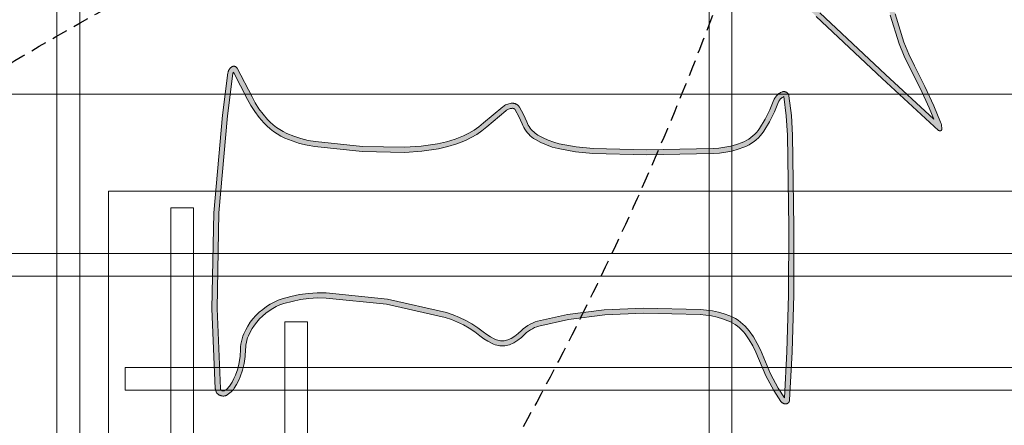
# Model space of a CAD drawing. Header units: millimetres. Extents: x -2073 to 35483, y -49920 to 11085.
# Tile 16 of 70: x 2967 to 3740, y -39633 to -39314. Entities that reach past the tile are written whole.
import ezdxf

# ---------------------------------------------------------------- set-up
doc = ezdxf.new("R2010")
doc.units = ezdxf.units.MM
doc.linetypes.add('DASHED', pattern=[19.05, 12.7, -6.35])
doc.linetypes.add('HIDDEN', pattern=[0.375, 0.25, -0.125])
doc.layers.add('Ceiling', color=14, linetype='Continuous', lineweight=9)
doc.layers.add('E Celing Lighting', color=5, linetype='DASHED', lineweight=5)
for name, color, linetype, true_color in [('FIRE-SPKLR-EQP-MPA-12SM-C', 2, 'HIDDEN', 0xffff00), ('RCP LAYOUT', 9, 'Continuous', 0x808080), ('UPRIGHT SPRINKLER EQP', 1, 'Continuous', 0xff0000)]:
    doc.layers.add(name, color=color, linetype=linetype, true_color=true_color)
doc.layers.add('PENDENT SPRINKLER', color=7, linetype='Continuous')

# ---------------------------------------------------------------- blocks, each defined once
blk = doc.blocks.new('SPKLR-EQP-PENDENT-68C')
at = {"layer": 'FIRE-SPKLR-EQP-MPA-12SM-C'}
blk.add_circle((0, 0), 2450, dxfattribs=at)
blk = doc.blocks.new('UPRIGHT SPRINKLER')
at = {"layer": 'FIRE-SPKLR-EQP-MPA-12SM-C', "linetype": 'DASHED'}
blk.add_circle((0, 0), 2450, dxfattribs=at)
blk = doc.blocks.new('kuaryfjeh')
at = {"ltscale": 0.25, "true_color": 0x808080}
h = blk.add_hatch(color=8, dxfattribs=at)
h.dxf.hatch_style = 1
h.paths.add_polyline_path([(-11.063, -10.922), (-12.753, -10.971), (-14.762, -10.975), (-17.486, -10.934), (-18.06, -10.902), (-18.629, -10.833), (-18.622, -10.815), (-18.615, -10.8), (-18.607, -10.785), (-18.598, -10.77), (-18.587, -10.757), (-18.576, -10.744), (-18.564, -10.732), (-18.552, -10.72), (-18.538, -10.71), (-18.524, -10.7), (-18.509, -10.692), (-18.494, -10.685), (-18.473, -10.676), (-18.176, -10.554), (-17.885, -10.406), (-17.605, -10.237), (-17.536, -10.187), (-17.47, -10.133), (-17.408, -10.075), (-17.35, -10.012), (-17.296, -9.946), (-17.247, -9.876), (-17.203, -9.803), (-17.164, -9.727), (-17.13, -9.649), (-17.068, -9.473), (-17.017, -9.292), (-16.979, -9.109), (-16.953, -8.924), (-16.939, -8.738), (-16.9, -6.762), (-16.941, -5.173), (-16.991, -4.654), (-17.087, -4.14), (-17.135, -3.964), (-17.197, -3.793), (-17.271, -3.627), (-17.358, -3.468), (-17.392, -3.415), (-17.43, -3.365), (-17.47, -3.317), (-17.513, -3.272), (-17.56, -3.231), (-17.609, -3.192), (-17.66, -3.157), (-17.714, -3.125), (-17.769, -3.097), (-17.821, -3.074), (-18.038, -2.98), (-18.24, -2.869), (-18.245, -2.866), (-18.249, -2.862), (-18.254, -2.859), (-18.258, -2.854), (-18.262, -2.85), (-18.265, -2.845), (-18.269, -2.841), (-18.272, -2.835), (-18.274, -2.83), (-18.277, -2.825), (-18.279, -2.819), (-18.28, -2.813), (-18.282, -2.807), (-18.282, -2.801), (-18.283, -2.795), (-18.283, -2.789), (-18.281, -2.766), (-18.278, -2.742), (-18.274, -2.719), (-18.267, -2.697), (-18.259, -2.675), (-18.25, -2.653), (-18.239, -2.632), (-18.226, -2.613), (-18.212, -2.593), (-17.734, -2.026), (-17.617, -1.885), (-17.509, -1.73), (-17.414, -1.568), (-17.332, -1.398), (-17.23, -1.139), (-17.147, -0.873), (-17.084, -0.601), (-17.009, -0.101), (-16.977, 0.403), (-17.003, 1.664), (-17.146, 3.069), (-17.187, 3.298), (-17.243, 3.523), (-17.315, 3.743), (-17.402, 3.957), (-17.459, 4.074), (-17.523, 4.185), (-17.595, 4.293), (-17.674, 4.395), (-17.76, 4.491), (-17.852, 4.581), (-18.014, 4.72), (-18.185, 4.847), (-18.365, 4.961), (-18.549, 5.061), (-19.355, 5.48), (-19.349, 5.483), (-19.343, 5.486), (-19.337, 5.488), (-19.33, 5.491), (-19.324, 5.492), (-19.315, 5.494), (-18.065, 5.656), (-15.179, 5.912), (-12.35, 5.965), (-9.977, 5.867), (-9.971, 5.866), (-9.965, 5.865), (-9.96, 5.864), (-9.955, 5.862), (-9.95, 5.861), (-9.945, 5.858), (-9.941, 5.856), (-9.936, 5.853), (-9.932, 5.85), (-9.928, 5.846), (-9.924, 5.842), (-9.92, 5.838), (-9.917, 5.834), (-9.914, 5.83), (-9.911, 5.825), (-9.908, 5.82), (-9.906, 5.815), (-9.904, 5.81), (-9.903, 5.804), (-9.902, 5.799), (-9.901, 5.793), (-9.9, 5.788), (-9.9, 5.782), (-9.901, 5.777), (-9.901, 5.771), (-9.902, 5.766), (-9.904, 5.76), (-9.905, 5.755), (-9.907, 5.75), (-9.91, 5.745), (-9.912, 5.74), (-9.933, 5.708), (-9.957, 5.679), (-9.982, 5.65), (-10.009, 5.624), (-10.038, 5.6), (-10.068, 5.578), (-10.166, 5.518), (-10.267, 5.464), (-10.371, 5.418), (-10.556, 5.353), (-10.744, 5.306), (-10.934, 5.278), (-11.132, 5.268), (-11.206, 5.266), (-11.287, 5.258), (-11.366, 5.244), (-11.445, 5.225), (-11.522, 5.201), (-11.597, 5.172), (-11.714, 5.116), (-11.827, 5.052), (-11.936, 4.981), (-12.038, 4.901), (-12.139, 4.812), (-12.234, 4.715), (-12.321, 4.613), (-12.402, 4.504), (-12.473, 4.393), (-12.536, 4.276), (-12.589, 4.155), (-12.634, 4.031), (-12.704, 3.777), (-12.757, 3.518), (-12.792, 3.257), (-12.809, 2.994), (-12.807, 2.728), (-12.624, 0.919), (-12.225, -0.834), (-12.16, -1.031), (-12.082, -1.222), (-11.992, -1.408), (-11.89, -1.587), (-11.776, -1.758), (-11.655, -1.917), (-11.573, -2.025), (-11.503, -2.135), (-11.442, -2.251), (-11.427, -2.285), (-11.414, -2.32), (-11.404, -2.356), (-11.396, -2.393), (-11.391, -2.43), (-11.389, -2.468), (-11.389, -2.505), (-11.391, -2.542), (-11.397, -2.579), (-11.404, -2.615), (-11.415, -2.65), (-11.427, -2.685), (-11.443, -2.719), (-11.46, -2.751), (-11.528, -2.857), (-11.605, -2.958), (-11.694, -3.055), (-11.745, -3.11), (-11.795, -3.173), (-11.84, -3.24), (-11.881, -3.31), (-11.916, -3.382), (-11.946, -3.457), (-11.97, -3.535), (-12.171, -4.423), (-12.31, -5.51), (-12.357, -6.675), (-12.314, -8.357), (-12.299, -8.536), (-12.272, -8.713), (-12.234, -8.889), (-12.185, -9.061), (-12.124, -9.23), (-12.088, -9.314), (-12.045, -9.396), (-11.997, -9.474), (-11.944, -9.549), (-11.885, -9.619), (-11.822, -9.686), (-11.754, -9.747), (-11.682, -9.804), (-11.501, -9.928), (-11.312, -10.039), (-11.117, -10.137), (-10.41, -10.437), (-9.987, -10.66), (-9.697, -10.851)], flags=16)
h.paths.add_polyline_path([(-11.594, -9.683), (-11.657, -9.633), (-11.717, -9.578), (-11.773, -9.519), (-11.825, -9.457), (-11.872, -9.391), (-11.915, -9.322), (-11.952, -9.25), (-11.985, -9.175), (-12.042, -9.015), (-12.089, -8.852), (-12.125, -8.686), (-12.15, -8.518), (-12.164, -8.349), (-12.207, -6.676), (-12.161, -5.523), (-12.024, -4.449), (-11.825, -3.574), (-11.804, -3.507), (-11.779, -3.443), (-11.748, -3.38), (-11.713, -3.32), (-11.674, -3.262), (-11.631, -3.208), (-11.584, -3.156), (-11.49, -3.054), (-11.405, -2.944), (-11.33, -2.827), (-11.308, -2.785), (-11.288, -2.742), (-11.272, -2.697), (-11.259, -2.652), (-11.249, -2.605), (-11.242, -2.558), (-11.239, -2.511), (-11.239, -2.463), (-11.242, -2.415), (-11.248, -2.368), (-11.258, -2.321), (-11.271, -2.274), (-11.287, -2.229), (-11.307, -2.185), (-11.373, -2.06), (-11.45, -1.94), (-11.535, -1.826), (-11.654, -1.671), (-11.762, -1.508), (-11.86, -1.338), (-11.945, -1.161), (-12.019, -0.98), (-12.08, -0.793), (-12.476, 0.944), (-12.657, 2.736), (-12.659, 2.99), (-12.642, 3.242), (-12.609, 3.494), (-12.558, 3.742), (-12.49, 3.986), (-12.45, 4.1), (-12.401, 4.21), (-12.344, 4.317), (-12.279, 4.419), (-12.204, 4.519), (-12.123, 4.614), (-12.036, 4.703), (-11.943, 4.786), (-11.848, 4.859), (-11.749, 4.924), (-11.645, 4.983), (-11.538, 5.034), (-11.472, 5.059), (-11.405, 5.081), (-11.336, 5.097), (-11.266, 5.109), (-11.196, 5.116), (-11.126, 5.119), (-10.919, 5.129), (-10.715, 5.159), (-10.513, 5.209), (-10.316, 5.278), (-10.202, 5.329), (-10.091, 5.387), (-9.985, 5.453), (-9.945, 5.482), (-9.908, 5.513), (-9.873, 5.546), (-9.841, 5.583), (-9.811, 5.621), (-9.785, 5.662), (-9.777, 5.675), (-9.77, 5.689), (-9.764, 5.703), (-9.76, 5.718), (-9.756, 5.733), (-9.753, 5.748), (-9.751, 5.763), (-9.75, 5.779), (-9.75, 5.794), (-9.752, 5.81), (-9.754, 5.825), (-9.757, 5.84), (-9.761, 5.855), (-9.766, 5.87), (-9.772, 5.884), (-9.779, 5.898), (-9.787, 5.911), (-9.796, 5.923), (-9.806, 5.936), (-9.816, 5.947), (-9.827, 5.958), (-9.839, 5.968), (-9.851, 5.977), (-9.864, 5.985), (-9.878, 5.992), (-9.892, 5.999), (-9.906, 6.004), (-9.921, 6.009), (-9.936, 6.012), (-9.951, 6.015), (-9.966, 6.016), (-12.348, 6.115), (-15.187, 6.062), (-18.081, 5.805), (-19.337, 5.642), (-19.354, 5.639), (-19.371, 5.635), (-19.387, 5.63), (-19.403, 5.624), (-19.418, 5.616), (-19.433, 5.608), (-19.447, 5.599), (-19.46, 5.589), (-19.473, 5.577), (-19.485, 5.565), (-19.497, 5.553), (-19.507, 5.539), (-19.516, 5.525), (-19.52, 5.519), (-19.523, 5.512), (-19.526, 5.506), (-19.528, 5.499), (-19.53, 5.492), (-19.531, 5.486), (-19.532, 5.479), (-19.532, 5.472), (-19.532, 5.465), (-19.532, 5.457), (-19.531, 5.451), (-19.529, 5.444), (-19.528, 5.437), (-19.525, 5.43), (-19.523, 5.424), (-19.52, 5.417), (-19.516, 5.411), (-19.512, 5.405), (-19.508, 5.4), (-19.503, 5.395), (-19.498, 5.39), (-19.493, 5.385), (-19.488, 5.381), (-19.482, 5.377), (-19.476, 5.373), (-18.619, 4.929), (-18.441, 4.832), (-18.27, 4.723), (-18.107, 4.602), (-17.953, 4.47), (-17.868, 4.387), (-17.79, 4.299), (-17.717, 4.205), (-17.651, 4.106), (-17.591, 4.003), (-17.539, 3.896), (-17.456, 3.691), (-17.387, 3.481), (-17.333, 3.266), (-17.295, 3.048), (-17.153, 1.655), (-17.127, 0.407), (-17.158, -0.085), (-17.232, -0.572), (-17.292, -0.833), (-17.372, -1.089), (-17.469, -1.338), (-17.546, -1.497), (-17.636, -1.649), (-17.737, -1.794), (-17.849, -1.929), (-18.33, -2.501), (-18.35, -2.528), (-18.369, -2.557), (-18.385, -2.587), (-18.399, -2.619), (-18.41, -2.651), (-18.419, -2.684), (-18.426, -2.717), (-18.431, -2.751), (-18.433, -2.785), (-18.433, -2.801), (-18.432, -2.817), (-18.429, -2.833), (-18.426, -2.848), (-18.422, -2.864), (-18.417, -2.879), (-18.411, -2.893), (-18.404, -2.907), (-18.396, -2.921), (-18.387, -2.934), (-18.377, -2.946), (-18.366, -2.958), (-18.355, -2.969), (-18.343, -2.979), (-18.331, -2.989), (-18.317, -2.997), (-18.104, -3.114), (-17.881, -3.212), (-17.833, -3.233), (-17.786, -3.256), (-17.741, -3.283), (-17.698, -3.313), (-17.657, -3.345), (-17.618, -3.38), (-17.581, -3.418), (-17.547, -3.458), (-17.516, -3.5), (-17.487, -3.545), (-17.406, -3.694), (-17.336, -3.849), (-17.278, -4.01), (-17.233, -4.174), (-17.139, -4.675), (-17.091, -5.182), (-17.05, -6.763), (-17.089, -8.732), (-17.102, -8.908), (-17.127, -9.084), (-17.163, -9.257), (-17.211, -9.427), (-17.27, -9.594), (-17.3, -9.663), (-17.334, -9.73), (-17.373, -9.794), (-17.416, -9.856), (-17.463, -9.914), (-17.514, -9.969), (-17.569, -10.02), (-17.627, -10.068), (-17.688, -10.111), (-17.958, -10.275), (-18.239, -10.417), (-18.53, -10.537), (-18.555, -10.548), (-18.58, -10.559), (-18.603, -10.573), (-18.626, -10.588), (-18.647, -10.605), (-18.668, -10.623), (-18.687, -10.642), (-18.705, -10.663), (-18.721, -10.685), (-18.736, -10.708), (-18.749, -10.732), (-18.76, -10.756), (-18.77, -10.782), (-18.773, -10.791), (-18.776, -10.801), (-18.778, -10.811), (-18.779, -10.822), (-18.779, -10.832), (-18.779, -10.842), (-18.778, -10.852), (-18.776, -10.862), (-18.774, -10.872), (-18.771, -10.882), (-18.767, -10.891), (-18.763, -10.901), (-18.758, -10.909), (-18.752, -10.918), (-18.746, -10.926), (-18.74, -10.934), (-18.733, -10.941), (-18.725, -10.948), (-18.717, -10.954), (-18.709, -10.96), (-18.7, -10.965), (-18.691, -10.97), (-18.682, -10.973), (-18.672, -10.977), (-18.662, -10.979), (-18.652, -10.981), (-18.074, -11.052), (-17.491, -11.084), (-14.763, -11.125), (-12.751, -11.121), (-11.057, -11.072), (-9.623, -10.998), (-9.615, -10.997), (-9.608, -10.996), (-9.6, -10.994), (-9.593, -10.992), (-9.586, -10.989), (-9.579, -10.986), (-9.573, -10.983), (-9.566, -10.979), (-9.56, -10.975), (-9.555, -10.97), (-9.549, -10.965), (-9.544, -10.959), (-9.539, -10.953), (-9.535, -10.947), (-9.531, -10.941), (-9.527, -10.934), (-9.524, -10.927), (-9.522, -10.92), (-9.519, -10.913), (-9.518, -10.906), (-9.517, -10.898), (-9.516, -10.891), (-9.516, -10.883), (-9.516, -10.872), (-9.517, -10.86), (-9.519, -10.849), (-9.522, -10.838), (-9.525, -10.827), (-9.529, -10.816), (-9.534, -10.806), (-9.54, -10.796), (-9.546, -10.786), (-9.553, -10.777), (-9.56, -10.768), (-9.568, -10.76), (-9.577, -10.752), (-9.586, -10.745), (-9.911, -10.531), (-10.346, -10.301), (-11.054, -10.001), (-11.24, -9.907), (-11.421, -9.801)])
h = blk.add_hatch(color=8, dxfattribs=at)
h.dxf.hatch_style = 1
h.paths.add_polyline_path([(-40.147, -5.246), (-39.919, -5.52), (-39.787, -5.677), (-39.663, -5.848), (-39.551, -6.026), (-39.451, -6.212), (-39.364, -6.404), (-39.29, -6.602), (-39.229, -6.804), (-39.182, -7.011), (-39.002, -8.216), (-38.925, -9.433), (-38.947, -10.561), (-39.063, -11.682), (-39.073, -11.739), (-39.087, -11.794), (-39.105, -11.849), (-39.126, -11.902), (-39.151, -11.953), (-39.179, -12.003), (-39.21, -12.051), (-39.245, -12.096), (-39.282, -12.139), (-39.323, -12.179), (-39.366, -12.217), (-39.411, -12.251), (-39.459, -12.283), (-39.508, -12.311), (-39.56, -12.335), (-39.613, -12.356), (-39.667, -12.373), (-39.722, -12.387), (-39.779, -12.396), (-39.835, -12.402), (-39.964, -12.407), (-40.035, -12.414), (-40.106, -12.426), (-40.175, -12.443), (-40.279, -12.476), (-40.38, -12.517), (-40.478, -12.564), (-40.57, -12.617), (-40.658, -12.676), (-40.742, -12.741), (-40.79, -12.785), (-40.833, -12.832), (-40.873, -12.882), (-40.91, -12.936), (-40.911, -12.94), (-40.913, -12.943), (-40.915, -12.947), (-40.916, -12.951), (-40.917, -12.955), (-40.918, -12.959), (-40.918, -12.963), (-40.919, -12.968), (-40.919, -12.972), (-40.918, -12.976), (-40.918, -12.98), (-40.917, -12.984), (-40.916, -12.988), (-40.915, -12.992), (-40.913, -12.996), (-40.911, -13), (-40.909, -13.003), (-40.907, -13.007), (-40.904, -13.01), (-40.902, -13.013), (-40.899, -13.016), (-40.896, -13.019), (-40.893, -13.021), (-40.889, -13.023), (-40.886, -13.025), (-40.882, -13.027), (-40.879, -13.029), (-40.875, -13.03), (-40.871, -13.031), (-40.867, -13.032), (-40.864, -13.032), (-40.252, -13.067), (-39.64, -13.055), (-37.391, -12.838), (-33.488, -12.274), (-32.059, -12.048), (-32.041, -12.044), (-32.025, -12.04), (-32.01, -12.035), (-32.002, -12.031), (-32.783, -11.747), (-33.018, -11.656), (-33.249, -11.543), (-33.47, -11.412), (-33.618, -11.308), (-33.756, -11.193), (-33.886, -11.067), (-34.005, -10.931), (-34.117, -10.781), (-34.218, -10.624), (-34.307, -10.459), (-34.385, -10.287), (-34.525, -9.888), (-34.627, -9.477), (-34.87, -7.845), (-34.949, -6.237), (-34.893, -4.897), (-34.89, -4.868), (-34.885, -4.839), (-34.878, -4.811), (-34.869, -4.784), (-34.858, -4.757), (-34.845, -4.731), (-34.831, -4.706), (-34.815, -4.682), (-34.798, -4.659), (-34.779, -4.637), (-34.758, -4.617), (-34.736, -4.598), (-34.713, -4.581), (-34.689, -4.565), (-34.664, -4.551), (-34.638, -4.538), (-34.611, -4.528), (-34.584, -4.519), (-34.556, -4.512), (-34.527, -4.507), (-34.498, -4.504), (-34.47, -4.503), (-34.434, -4.505), (-34.398, -4.509), (-34.363, -4.515), (-34.329, -4.524), (-34.295, -4.535), (-34.262, -4.548), (-34.23, -4.564), (-34.199, -4.582), (-34.17, -4.603), (-34.144, -4.623), (-32.666, -5.896), (-30.979, -7.388), (-29.044, -9.157), (-26.509, -11.438), (-24.807, -12.779), (-24.199, -13.174), (-23.559, -13.519), (-23.412, -13.584), (-23.259, -13.638), (-23.104, -13.68), (-22.945, -13.711), (-22.785, -13.73), (-22.618, -13.736), (-22.26, -13.752), (-21.899, -13.798), (-21.047, -13.982), (-20.197, -14.248), (-19.83, -14.396), (-19.479, -14.566), (-18.865, -14.876), (-18.299, -15.136), (-17.964, -15.274), (-19.282, -13.841), (-21.114, -11.896), (-23.357, -9.582), (-26.011, -6.815), (-27.66, -4.928), (-28.628, -3.624), (-28.643, -3.601), (-28.656, -3.577), (-28.667, -3.552), (-28.677, -3.526), (-28.685, -3.5), (-28.691, -3.474), (-28.696, -3.447), (-28.698, -3.42), (-28.699, -3.393), (-28.698, -3.365), (-28.695, -3.338), (-28.69, -3.311), (-28.684, -3.285), (-28.676, -3.259), (-28.666, -3.234), (-28.654, -3.209), (-28.641, -3.185), (-28.626, -3.162), (-28.61, -3.14), (-28.592, -3.12), (-28.573, -3.1), (-28.553, -3.082), (-28.531, -3.065), (-28.509, -3.05), (-28.485, -3.036), (-28.461, -3.024), (-28.144, -2.893), (-27.86, -2.753), (-27.587, -2.593), (-27.326, -2.415), (-27.077, -2.22), (-26.842, -2.007), (-26.621, -1.78), (-26.378, -1.489), (-26.156, -1.18), (-25.958, -0.856), (-25.784, -0.518), (-25.636, -0.167), (-25.514, 0.193), (-25.441, 0.474), (-25.389, 0.76), (-25.359, 1.049), (-25.35, 1.339), (-25.362, 1.629), (-25.396, 1.918), (-25.451, 2.203), (-25.492, 2.356), (-25.543, 2.505), (-25.605, 2.651), (-25.676, 2.792), (-25.757, 2.928), (-25.847, 3.058), (-25.946, 3.181), (-26.053, 3.297), (-26.167, 3.405), (-26.289, 3.505), (-26.417, 3.596), (-26.714, 3.778), (-27.023, 3.938), (-27.342, 4.076), (-27.67, 4.191), (-28.004, 4.283), (-29.105, 4.495), (-30.218, 4.609), (-33.216, 4.598), (-37.323, 4.221), (-41.161, 3.733), (-41.685, 3.643), (-42.2, 3.519), (-42.706, 3.361), (-42.709, 3.359), (-42.712, 3.358), (-42.715, 3.357), (-42.718, 3.355), (-42.72, 3.353), (-42.723, 3.351), (-42.725, 3.349), (-42.727, 3.346), (-42.73, 3.343), (-42.731, 3.341), (-42.733, 3.338), (-42.735, 3.335), (-42.736, 3.332), (-42.737, 3.328), (-42.738, 3.325), (-42.739, 3.322), (-42.74, 3.318), (-42.74, 3.315), (-42.74, 3.312), (-42.74, 3.308), (-42.739, 3.305), (-42.739, 3.301), (-42.738, 3.298), (-42.737, 3.295), (-42.736, 3.292), (-42.734, 3.288), (-42.733, 3.286), (-42.731, 3.283), (-42.729, 3.28), (-42.727, 3.277), (-42.724, 3.275), (-42.722, 3.273), (-42.72, 3.271), (-42.717, 3.269), (-42.559, 3.175), (-42.396, 3.092), (-42.226, 3.023), (-42.052, 2.966), (-41.868, 2.922), (-41.57, 2.851), (-41.273, 2.757), (-40.982, 2.642), (-40.9, 2.603), (-40.82, 2.557), (-40.745, 2.507), (-40.672, 2.451), (-40.604, 2.39), (-40.54, 2.324), (-40.482, 2.254), (-40.428, 2.18), (-40.34, 2.038), (-40.263, 1.89), (-40.198, 1.737), (-40.146, 1.578), (-40.105, 1.417), (-39.86, -0.01), (-39.758, -1.138), (-39.779, -2.147), (-39.833, -2.575), (-39.917, -2.997), (-39.964, -3.164), (-40.025, -3.327), (-40.098, -3.485), (-40.18, -3.63), (-40.332, -3.904), (-40.455, -4.187), (-40.472, -4.239), (-40.486, -4.293), (-40.497, -4.348), (-40.503, -4.403), (-40.505, -4.459), (-40.504, -4.515), (-40.498, -4.57), (-40.486, -4.64), (-40.469, -4.708), (-40.447, -4.774), (-40.42, -4.839), (-40.388, -4.901), (-40.352, -4.961)], flags=16)
h.paths.add_polyline_path([(-34.324, -4.685), (-34.347, -4.676), (-34.371, -4.668), (-34.395, -4.662), (-34.42, -4.657), (-34.445, -4.654), (-34.47, -4.654), (-34.488, -4.654), (-34.507, -4.656), (-34.525, -4.659), (-34.543, -4.664), (-34.561, -4.669), (-34.578, -4.676), (-34.595, -4.684), (-34.611, -4.693), (-34.627, -4.703), (-34.642, -4.715), (-34.656, -4.727), (-34.669, -4.74), (-34.682, -4.754), (-34.693, -4.769), (-34.703, -4.785), (-34.713, -4.801), (-34.721, -4.818), (-34.728, -4.835), (-34.734, -4.853), (-34.738, -4.871), (-34.742, -4.89), (-34.744, -4.908), (-34.799, -6.236), (-34.721, -7.83), (-34.479, -9.448), (-34.381, -9.845), (-34.245, -10.231), (-34.173, -10.392), (-34.089, -10.547), (-33.994, -10.696), (-33.888, -10.837), (-33.777, -10.964), (-33.656, -11.081), (-33.526, -11.189), (-33.389, -11.286), (-33.178, -11.411), (-32.958, -11.518), (-32.73, -11.607), (-31.84, -11.93), (-31.835, -11.933), (-31.83, -11.935), (-31.825, -11.938), (-31.82, -11.942), (-31.815, -11.945), (-31.811, -11.949), (-31.807, -11.953), (-31.803, -11.958), (-31.799, -11.963), (-31.796, -11.968), (-31.793, -11.973), (-31.791, -11.978), (-31.789, -11.984), (-31.787, -11.989), (-31.786, -11.995), (-31.785, -12.001), (-31.784, -12.007), (-31.784, -12.013), (-31.784, -12.019), (-31.785, -12.024), (-31.786, -12.03), (-31.787, -12.036), (-31.789, -12.042), (-31.791, -12.047), (-31.793, -12.052), (-31.796, -12.058), (-31.799, -12.063), (-31.803, -12.067), (-31.807, -12.072), (-31.825, -12.091), (-31.844, -12.108), (-31.865, -12.125), (-31.887, -12.14), (-31.909, -12.153), (-31.932, -12.165), (-31.957, -12.175), (-31.981, -12.183), (-32.007, -12.19), (-32.032, -12.195), (-33.465, -12.423), (-37.373, -12.987), (-39.631, -13.205), (-40.255, -13.217), (-40.877, -13.182), (-40.891, -13.18), (-40.905, -13.177), (-40.918, -13.174), (-40.931, -13.169), (-40.944, -13.164), (-40.956, -13.158), (-40.968, -13.151), (-40.98, -13.143), (-40.991, -13.135), (-41.001, -13.126), (-41.011, -13.116), (-41.02, -13.105), (-41.029, -13.094), (-41.037, -13.083), (-41.044, -13.071), (-41.05, -13.058), (-41.055, -13.045), (-41.06, -13.032), (-41.063, -13.019), (-41.066, -13.005), (-41.068, -12.991), (-41.069, -12.977), (-41.069, -12.963), (-41.068, -12.949), (-41.066, -12.935), (-41.063, -12.922), (-41.06, -12.908), (-41.056, -12.895), (-41.05, -12.882), (-41.044, -12.87), (-41.037, -12.857), (-40.995, -12.794), (-40.947, -12.734), (-40.895, -12.678), (-40.839, -12.627), (-40.747, -12.555), (-40.65, -12.489), (-40.548, -12.431), (-40.441, -12.379), (-40.33, -12.335), (-40.216, -12.299), (-40.136, -12.279), (-40.056, -12.265), (-39.974, -12.257), (-39.845, -12.253), (-39.799, -12.248), (-39.753, -12.24), (-39.708, -12.229), (-39.663, -12.215), (-39.62, -12.197), (-39.578, -12.177), (-39.537, -12.154), (-39.498, -12.129), (-39.46, -12.1), (-39.425, -12.07), (-39.392, -12.037), (-39.361, -12.001), (-39.333, -11.964), (-39.307, -11.925), (-39.284, -11.884), (-39.263, -11.841), (-39.246, -11.798), (-39.231, -11.753), (-39.22, -11.707), (-39.212, -11.661), (-39.097, -10.552), (-39.075, -9.436), (-39.151, -8.232), (-39.329, -7.039), (-39.374, -6.842), (-39.432, -6.65), (-39.502, -6.462), (-39.585, -6.279), (-39.681, -6.102), (-39.788, -5.932), (-39.906, -5.77), (-40.034, -5.616), (-40.266, -5.338), (-40.477, -5.044), (-40.519, -4.975), (-40.556, -4.902), (-40.588, -4.827), (-40.613, -4.75), (-40.633, -4.671), (-40.647, -4.59), (-40.654, -4.524), (-40.656, -4.458), (-40.653, -4.391), (-40.645, -4.325), (-40.633, -4.26), (-40.616, -4.196), (-40.595, -4.133), (-40.467, -3.838), (-40.311, -3.557), (-40.232, -3.416), (-40.163, -3.269), (-40.107, -3.118), (-40.063, -2.962), (-39.981, -2.551), (-39.929, -2.136), (-39.909, -1.143), (-40.009, -0.029), (-40.252, 1.386), (-40.29, 1.537), (-40.339, 1.684), (-40.399, 1.827), (-40.47, 1.964), (-40.552, 2.096), (-40.6, 2.161), (-40.652, 2.223), (-40.708, 2.281), (-40.768, 2.335), (-40.832, 2.385), (-40.899, 2.43), (-40.97, 2.47), (-41.042, 2.505), (-41.323, 2.616), (-41.61, 2.706), (-41.903, 2.776), (-42.092, 2.822), (-42.278, 2.882), (-42.458, 2.956), (-42.632, 3.043), (-42.799, 3.143), (-42.81, 3.151), (-42.82, 3.159), (-42.83, 3.168), (-42.839, 3.177), (-42.847, 3.188), (-42.855, 3.198), (-42.862, 3.209), (-42.868, 3.221), (-42.874, 3.233), (-42.879, 3.245), (-42.883, 3.258), (-42.886, 3.271), (-42.888, 3.284), (-42.889, 3.297), (-42.89, 3.31), (-42.89, 3.323), (-42.889, 3.336), (-42.887, 3.349), (-42.884, 3.362), (-42.88, 3.375), (-42.876, 3.387), (-42.87, 3.4), (-42.864, 3.411), (-42.857, 3.423), (-42.85, 3.433), (-42.842, 3.444), (-42.833, 3.453), (-42.823, 3.462), (-42.813, 3.471), (-42.802, 3.479), (-42.791, 3.486), (-42.78, 3.492), (-42.768, 3.498), (-42.756, 3.502), (-42.24, 3.663), (-41.715, 3.79), (-41.183, 3.881), (-37.339, 4.37), (-33.223, 4.748), (-30.21, 4.759), (-29.083, 4.643), (-27.97, 4.43), (-27.625, 4.335), (-27.287, 4.216), (-26.958, 4.073), (-26.64, 3.908), (-26.334, 3.721), (-26.198, 3.624), (-26.068, 3.518), (-25.946, 3.402), (-25.832, 3.279), (-25.727, 3.147), (-25.631, 3.009), (-25.545, 2.864), (-25.469, 2.714), (-25.403, 2.559), (-25.348, 2.399), (-25.305, 2.236), (-25.248, 1.941), (-25.213, 1.641), (-25.2, 1.34), (-25.209, 1.038), (-25.241, 0.739), (-25.294, 0.442), (-25.37, 0.15), (-25.495, -0.221), (-25.648, -0.581), (-25.827, -0.929), (-26.031, -1.263), (-26.259, -1.581), (-26.51, -1.88), (-26.737, -2.115), (-26.98, -2.335), (-27.237, -2.536), (-27.507, -2.72), (-27.789, -2.885), (-28.082, -3.03), (-28.399, -3.161), (-28.414, -3.169), (-28.429, -3.177), (-28.443, -3.187), (-28.457, -3.197), (-28.47, -3.209), (-28.482, -3.221), (-28.493, -3.234), (-28.503, -3.248), (-28.512, -3.262), (-28.521, -3.277), (-28.528, -3.293), (-28.534, -3.309), (-28.539, -3.325), (-28.543, -3.342), (-28.546, -3.359), (-28.548, -3.376), (-28.549, -3.393), (-28.548, -3.411), (-28.547, -3.428), (-28.544, -3.445), (-28.54, -3.461), (-28.535, -3.478), (-28.529, -3.494), (-28.522, -3.51), (-28.514, -3.525), (-28.504, -3.539), (-27.543, -4.833), (-25.901, -6.713), (-23.249, -9.478), (-21.005, -11.792), (-19.172, -13.739), (-17.629, -15.416), (-17.627, -15.419), (-17.625, -15.422), (-17.622, -15.425), (-17.621, -15.428), (-17.619, -15.432), (-17.618, -15.435), (-17.616, -15.439), (-17.616, -15.442), (-17.615, -15.446), (-17.614, -15.45), (-17.614, -15.454), (-17.614, -15.457), (-17.615, -15.461), (-17.615, -15.465), (-17.616, -15.468), (-17.617, -15.472), (-17.618, -15.476), (-17.62, -15.479), (-17.621, -15.482), (-17.623, -15.486), (-17.626, -15.489), (-17.628, -15.492), (-17.63, -15.494), (-17.633, -15.497), (-17.636, -15.499), (-17.639, -15.502), (-17.642, -15.504), (-17.645, -15.505), (-17.649, -15.507), (-17.652, -15.508), (-17.656, -15.51), (-17.66, -15.51), (-17.663, -15.511), (-17.667, -15.511), (-17.671, -15.511), (-17.713, -15.51), (-17.754, -15.505), (-17.795, -15.497), (-17.836, -15.487), (-17.875, -15.473), (-18.359, -15.273), (-18.931, -15.011), (-19.545, -14.7), (-19.891, -14.533), (-20.248, -14.39), (-21.086, -14.127), (-21.924, -13.946), (-22.273, -13.901), (-22.624, -13.886), (-22.796, -13.879), (-22.968, -13.859), (-23.138, -13.827), (-23.304, -13.781), (-23.467, -13.723), (-23.625, -13.654), (-24.275, -13.303), (-24.895, -12.901), (-26.606, -11.553), (-29.145, -9.268), (-31.08, -7.499), (-32.765, -6.009), (-34.239, -4.739), (-34.259, -4.723), (-34.28, -4.709), (-34.301, -4.696)])
at = {"layer": 'E Celing Lighting', "color": 8, "true_color": 0x808080}
for points in [[(-11.594, -9.683), (-11.657, -9.633), (-11.717, -9.578), (-11.773, -9.519), (-11.825, -9.457), (-11.872, -9.391), (-11.915, -9.322), (-11.952, -9.25), (-11.985, -9.175), (-12.042, -9.015), (-12.089, -8.852), (-12.125, -8.686), (-12.15, -8.518), (-12.164, -8.349), (-12.207, -6.676), (-12.161, -5.523), (-12.024, -4.449), (-11.825, -3.574), (-11.804, -3.507), (-11.779, -3.443), (-11.748, -3.38), (-11.713, -3.32), (-11.674, -3.262), (-11.631, -3.208), (-11.584, -3.156), (-11.49, -3.054), (-11.405, -2.944), (-11.33, -2.827), (-11.308, -2.785), (-11.288, -2.742), (-11.272, -2.697), (-11.259, -2.652), (-11.249, -2.605), (-11.242, -2.558), (-11.239, -2.511), (-11.239, -2.463), (-11.242, -2.415), (-11.248, -2.368), (-11.258, -2.321), (-11.271, -2.274), (-11.287, -2.229), (-11.307, -2.185), (-11.373, -2.06), (-11.45, -1.94), (-11.535, -1.826), (-11.654, -1.671), (-11.762, -1.508), (-11.86, -1.338), (-11.945, -1.161), (-12.019, -0.98), (-12.08, -0.793), (-12.476, 0.944), (-12.657, 2.736), (-12.659, 2.99), (-12.642, 3.242), (-12.609, 3.494), (-12.558, 3.742), (-12.49, 3.986), (-12.45, 4.1), (-12.401, 4.21), (-12.344, 4.317), (-12.279, 4.419), (-12.204, 4.519), (-12.123, 4.614), (-12.036, 4.703), (-11.943, 4.786), (-11.848, 4.859), (-11.749, 4.924), (-11.645, 4.983), (-11.538, 5.034), (-11.472, 5.059), (-11.405, 5.081), (-11.336, 5.097), (-11.266, 5.109), (-11.196, 5.116), (-11.126, 5.119), (-10.919, 5.129), (-10.715, 5.159), (-10.513, 5.209), (-10.316, 5.278), (-10.202, 5.329), (-10.091, 5.387), (-9.985, 5.453), (-9.945, 5.482), (-9.908, 5.513), (-9.873, 5.546), (-9.841, 5.583), (-9.811, 5.621), (-9.785, 5.662), (-9.777, 5.675), (-9.77, 5.689), (-9.764, 5.703), (-9.76, 5.718), (-9.756, 5.733), (-9.753, 5.748), (-9.751, 5.763), (-9.75, 5.779), (-9.75, 5.794), (-9.752, 5.81), (-9.754, 5.825), (-9.757, 5.84), (-9.761, 5.855), (-9.766, 5.87), (-9.772, 5.884), (-9.779, 5.898), (-9.787, 5.911), (-9.796, 5.923), (-9.806, 5.936), (-9.816, 5.947), (-9.827, 5.958), (-9.839, 5.968), (-9.851, 5.977), (-9.864, 5.985), (-9.878, 5.992), (-9.892, 5.999), (-9.906, 6.004), (-9.921, 6.009), (-9.936, 6.012), (-9.951, 6.015), (-9.966, 6.016), (-12.348, 6.115), (-15.187, 6.062), (-18.081, 5.805), (-19.337, 5.642), (-19.354, 5.639), (-19.371, 5.635), (-19.387, 5.63), (-19.403, 5.624), (-19.418, 5.616), (-19.433, 5.608), (-19.447, 5.599), (-19.46, 5.589), (-19.473, 5.577), (-19.485, 5.565), (-19.497, 5.553), (-19.507, 5.539), (-19.516, 5.525), (-19.52, 5.519), (-19.523, 5.512), (-19.526, 5.506), (-19.528, 5.499), (-19.53, 5.492), (-19.531, 5.486), (-19.532, 5.479), (-19.532, 5.472), (-19.532, 5.465), (-19.532, 5.457), (-19.531, 5.451), (-19.529, 5.444), (-19.528, 5.437), (-19.525, 5.43), (-19.523, 5.424), (-19.52, 5.417), (-19.516, 5.411), (-19.512, 5.405), (-19.508, 5.4), (-19.503, 5.395), (-19.498, 5.39), (-19.493, 5.385), (-19.488, 5.381), (-19.482, 5.377), (-19.476, 5.373), (-18.619, 4.929), (-18.441, 4.832), (-18.27, 4.723), (-18.107, 4.602), (-17.953, 4.47), (-17.868, 4.387), (-17.79, 4.299), (-17.717, 4.205), (-17.651, 4.106), (-17.591, 4.003), (-17.539, 3.896), (-17.456, 3.691), (-17.387, 3.481), (-17.333, 3.266), (-17.295, 3.048), (-17.153, 1.655), (-17.127, 0.407), (-17.158, -0.085), (-17.232, -0.572), (-17.292, -0.833), (-17.372, -1.089), (-17.469, -1.338), (-17.546, -1.497), (-17.636, -1.649), (-17.737, -1.794), (-17.849, -1.929), (-18.33, -2.501), (-18.35, -2.528), (-18.369, -2.557), (-18.385, -2.587), (-18.399, -2.619), (-18.41, -2.651), (-18.419, -2.684), (-18.426, -2.717), (-18.431, -2.751), (-18.433, -2.785), (-18.433, -2.801), (-18.432, -2.817), (-18.429, -2.833), (-18.426, -2.848), (-18.422, -2.864), (-18.417, -2.879), (-18.411, -2.893), (-18.404, -2.907), (-18.396, -2.921), (-18.387, -2.934), (-18.377, -2.946), (-18.366, -2.958), (-18.355, -2.969), (-18.343, -2.979), (-18.331, -2.989), (-18.317, -2.997), (-18.104, -3.114), (-17.881, -3.212), (-17.833, -3.233), (-17.786, -3.256), (-17.741, -3.283), (-17.698, -3.313), (-17.657, -3.345), (-17.618, -3.38), (-17.581, -3.418), (-17.547, -3.458), (-17.516, -3.5), (-17.487, -3.545), (-17.406, -3.694), (-17.336, -3.849), (-17.278, -4.01), (-17.233, -4.174), (-17.139, -4.675), (-17.091, -5.182), (-17.05, -6.763), (-17.089, -8.732), (-17.102, -8.908), (-17.127, -9.084), (-17.163, -9.257), (-17.211, -9.427), (-17.27, -9.594), (-17.3, -9.663), (-17.334, -9.73), (-17.373, -9.794), (-17.416, -9.856), (-17.463, -9.914), (-17.514, -9.969), (-17.569, -10.02), (-17.627, -10.068), (-17.688, -10.111), (-17.958, -10.275), (-18.239, -10.417), (-18.53, -10.537), (-18.555, -10.548), (-18.58, -10.559), (-18.603, -10.573), (-18.626, -10.588), (-18.647, -10.605), (-18.668, -10.623), (-18.687, -10.642), (-18.705, -10.663), (-18.721, -10.685), (-18.736, -10.708), (-18.749, -10.732), (-18.76, -10.756), (-18.77, -10.782), (-18.773, -10.791), (-18.776, -10.801), (-18.778, -10.811), (-18.779, -10.822), (-18.779, -10.832), (-18.779, -10.842), (-18.778, -10.852), (-18.776, -10.862), (-18.774, -10.872), (-18.771, -10.882), (-18.767, -10.891), (-18.763, -10.901), (-18.758, -10.909), (-18.752, -10.918), (-18.746, -10.926), (-18.74, -10.934), (-18.733, -10.941), (-18.725, -10.948), (-18.717, -10.954), (-18.709, -10.96), (-18.7, -10.965), (-18.691, -10.97), (-18.682, -10.973), (-18.672, -10.977), (-18.662, -10.979), (-18.652, -10.981), (-18.074, -11.052), (-17.491, -11.084), (-14.763, -11.125), (-12.751, -11.121), (-11.057, -11.072), (-9.623, -10.998), (-9.615, -10.997), (-9.608, -10.996), (-9.6, -10.994), (-9.593, -10.992), (-9.586, -10.989), (-9.579, -10.986), (-9.573, -10.983), (-9.566, -10.979), (-9.56, -10.975), (-9.555, -10.97), (-9.549, -10.965), (-9.544, -10.959), (-9.539, -10.953), (-9.535, -10.947), (-9.531, -10.941), (-9.527, -10.934), (-9.524, -10.927), (-9.522, -10.92), (-9.519, -10.913), (-9.518, -10.906), (-9.517, -10.898), (-9.516, -10.891), (-9.516, -10.883), (-9.516, -10.872), (-9.517, -10.86), (-9.519, -10.849), (-9.522, -10.838), (-9.525, -10.827), (-9.529, -10.816), (-9.534, -10.806), (-9.54, -10.796), (-9.546, -10.786), (-9.553, -10.777), (-9.56, -10.768), (-9.568, -10.76), (-9.577, -10.752), (-9.586, -10.745), (-9.911, -10.531), (-10.346, -10.301), (-11.054, -10.001), (-11.24, -9.907), (-11.421, -9.801)], [(-11.063, -10.922), (-12.753, -10.971), (-14.762, -10.975), (-17.486, -10.934), (-18.06, -10.902), (-18.629, -10.833), (-18.622, -10.815), (-18.615, -10.8), (-18.607, -10.785), (-18.598, -10.77), (-18.587, -10.757), (-18.576, -10.744), (-18.564, -10.732), (-18.552, -10.72), (-18.538, -10.71), (-18.524, -10.7), (-18.509, -10.692), (-18.494, -10.685), (-18.473, -10.676), (-18.176, -10.554), (-17.885, -10.406), (-17.605, -10.237), (-17.536, -10.187), (-17.47, -10.133), (-17.408, -10.075), (-17.35, -10.012), (-17.296, -9.946), (-17.247, -9.876), (-17.203, -9.803), (-17.164, -9.727), (-17.13, -9.649), (-17.068, -9.473), (-17.017, -9.292), (-16.979, -9.109), (-16.953, -8.924), (-16.939, -8.738), (-16.9, -6.762), (-16.941, -5.173), (-16.991, -4.654), (-17.087, -4.14), (-17.135, -3.964), (-17.197, -3.793), (-17.271, -3.627), (-17.358, -3.468), (-17.392, -3.415), (-17.43, -3.365), (-17.47, -3.317), (-17.513, -3.272), (-17.56, -3.231), (-17.609, -3.192), (-17.66, -3.157), (-17.714, -3.125), (-17.769, -3.097), (-17.821, -3.074), (-18.038, -2.98), (-18.24, -2.869), (-18.245, -2.866), (-18.249, -2.862), (-18.254, -2.859), (-18.258, -2.854), (-18.262, -2.85), (-18.265, -2.845), (-18.269, -2.841), (-18.272, -2.835), (-18.274, -2.83), (-18.277, -2.825), (-18.279, -2.819), (-18.28, -2.813), (-18.282, -2.807), (-18.282, -2.801), (-18.283, -2.795), (-18.283, -2.789), (-18.281, -2.766), (-18.278, -2.742), (-18.274, -2.719), (-18.267, -2.697), (-18.259, -2.675), (-18.25, -2.653), (-18.239, -2.632), (-18.226, -2.613), (-18.212, -2.593), (-17.734, -2.026), (-17.617, -1.885), (-17.509, -1.73), (-17.414, -1.568), (-17.332, -1.398), (-17.23, -1.139), (-17.147, -0.873), (-17.084, -0.601), (-17.009, -0.101), (-16.977, 0.403), (-17.003, 1.664), (-17.146, 3.069), (-17.187, 3.298), (-17.243, 3.523), (-17.315, 3.743), (-17.402, 3.957), (-17.459, 4.074), (-17.523, 4.185), (-17.595, 4.293), (-17.674, 4.395), (-17.76, 4.491), (-17.852, 4.581), (-18.014, 4.72), (-18.185, 4.847), (-18.365, 4.961), (-18.549, 5.061), (-19.355, 5.48), (-19.349, 5.483), (-19.343, 5.486), (-19.337, 5.488), (-19.33, 5.491), (-19.324, 5.492), (-19.315, 5.494), (-18.065, 5.656), (-15.179, 5.912), (-12.35, 5.965), (-9.977, 5.867), (-9.971, 5.866), (-9.965, 5.865), (-9.96, 5.864), (-9.955, 5.862), (-9.95, 5.861), (-9.945, 5.858), (-9.941, 5.856), (-9.936, 5.853), (-9.932, 5.85), (-9.928, 5.846), (-9.924, 5.842), (-9.92, 5.838), (-9.917, 5.834), (-9.914, 5.83), (-9.911, 5.825), (-9.908, 5.82), (-9.906, 5.815), (-9.904, 5.81), (-9.903, 5.804), (-9.902, 5.799), (-9.901, 5.793), (-9.9, 5.788), (-9.9, 5.782), (-9.901, 5.777), (-9.901, 5.771), (-9.902, 5.766), (-9.904, 5.76), (-9.905, 5.755), (-9.907, 5.75), (-9.91, 5.745), (-9.912, 5.74), (-9.933, 5.708), (-9.957, 5.679), (-9.982, 5.65), (-10.009, 5.624), (-10.038, 5.6), (-10.068, 5.578), (-10.166, 5.518), (-10.267, 5.464), (-10.371, 5.418), (-10.556, 5.353), (-10.744, 5.306), (-10.934, 5.278), (-11.132, 5.268), (-11.206, 5.266), (-11.287, 5.258), (-11.366, 5.244), (-11.445, 5.225), (-11.522, 5.201), (-11.597, 5.172), (-11.714, 5.116), (-11.827, 5.052), (-11.936, 4.981), (-12.038, 4.901), (-12.139, 4.812), (-12.234, 4.715), (-12.321, 4.613), (-12.402, 4.504), (-12.473, 4.393), (-12.536, 4.276), (-12.589, 4.155), (-12.634, 4.031), (-12.704, 3.777), (-12.757, 3.518), (-12.792, 3.257), (-12.809, 2.994), (-12.807, 2.728), (-12.624, 0.919), (-12.225, -0.834), (-12.16, -1.031), (-12.082, -1.222), (-11.992, -1.408), (-11.89, -1.587), (-11.776, -1.758), (-11.655, -1.917), (-11.573, -2.025), (-11.503, -2.135), (-11.442, -2.251), (-11.427, -2.285), (-11.414, -2.32), (-11.404, -2.356), (-11.396, -2.393), (-11.391, -2.43), (-11.389, -2.468), (-11.389, -2.505), (-11.391, -2.542), (-11.397, -2.579), (-11.404, -2.615), (-11.415, -2.65), (-11.427, -2.685), (-11.443, -2.719), (-11.46, -2.751), (-11.528, -2.857), (-11.605, -2.958), (-11.694, -3.055), (-11.745, -3.11), (-11.795, -3.173), (-11.84, -3.24), (-11.881, -3.31), (-11.916, -3.382), (-11.946, -3.457), (-11.97, -3.535), (-12.171, -4.423), (-12.31, -5.51), (-12.357, -6.675), (-12.314, -8.357), (-12.299, -8.536), (-12.272, -8.713), (-12.234, -8.889), (-12.185, -9.061), (-12.124, -9.23), (-12.088, -9.314), (-12.045, -9.396), (-11.997, -9.474), (-11.944, -9.549), (-11.885, -9.619), (-11.822, -9.686), (-11.754, -9.747), (-11.682, -9.804), (-11.501, -9.928), (-11.312, -10.039), (-11.117, -10.137), (-10.41, -10.437), (-9.987, -10.66), (-9.697, -10.851)]]:
    blk.add_lwpolyline(points, close=True, dxfattribs=at)
for points in [[(-21.005, -11.792), (-19.172, -13.739), (-17.629, -15.416), (-17.627, -15.419), (-17.625, -15.422), (-17.622, -15.425), (-17.621, -15.428), (-17.619, -15.432), (-17.618, -15.435), (-17.616, -15.439), (-17.616, -15.442), (-17.615, -15.446), (-17.614, -15.45), (-17.614, -15.454), (-17.614, -15.457), (-17.615, -15.461), (-17.615, -15.465), (-17.616, -15.468), (-17.617, -15.472), (-17.618, -15.476), (-17.62, -15.479), (-17.621, -15.482), (-17.623, -15.486), (-17.626, -15.489), (-17.628, -15.492), (-17.63, -15.494), (-17.633, -15.497), (-17.636, -15.499), (-17.639, -15.502), (-17.642, -15.504), (-17.645, -15.505), (-17.649, -15.507), (-17.652, -15.508), (-17.656, -15.51), (-17.66, -15.51), (-17.663, -15.511), (-17.667, -15.511), (-17.671, -15.511), (-17.713, -15.51), (-17.754, -15.505), (-17.795, -15.497), (-17.836, -15.487), (-17.875, -15.473), (-18.359, -15.273), (-18.931, -15.011), (-19.545, -14.7), (-19.891, -14.533), (-20.248, -14.39), (-21.086, -14.127)], [(-21.047, -13.982), (-20.197, -14.248), (-19.83, -14.396), (-19.479, -14.566), (-18.865, -14.876), (-18.299, -15.136), (-17.964, -15.274), (-19.282, -13.841), (-21.114, -11.896)]]:
    blk.add_lwpolyline(points, dxfattribs=at)
blk = doc.blocks.new('ceiling inst 2')
at = {"color": 8, "lineweight": 0, "ltscale": 0.25, "true_color": 0x808080}
for points in [[(1722740.061, -79108.617), (1722783.851, -79108.617), (1722783.851, -79057.793), (1722740.061, -79057.793)], [(1722743.061, -79105.617), (1722780.851, -79105.617), (1722780.851, -79060.793), (1722743.061, -79060.793)]]:
    blk.add_lwpolyline(points, close=True, dxfattribs=at)
at = {"layer": 'Ceiling', "color": 8, "lineweight": 0, "ltscale": 0.25, "true_color": 0x808080}
for points in [[(1722761.604, -79108.617), (1722762.308, -79108.617), (1722762.308, -79057.793), (1722761.604, -79057.793)], [(1722782.444, -79108.617), (1722781.74, -79108.617), (1722781.74, -79057.793), (1722782.444, -79057.793)], [(1722778.222, -79105.098), (1722778.926, -79105.098), (1722778.926, -79061.312), (1722778.222, -79061.312)], [(1722774.704, -79101.58), (1722775.407, -79101.58), (1722775.407, -79064.83), (1722774.704, -79064.83)], [(1722780.333, -79100.173), (1722780.333, -79099.469), (1722743.583, -79099.469), (1722743.583, -79100.173)], [(1722783.851, -79102.988), (1722740.061, -79102.988), (1722740.061, -79103.691), (1722783.851, -79103.691)]]:
    blk.add_lwpolyline(points, close=True, dxfattribs=at)
blk = doc.blocks.new('grid 2')
at = {"color": 8, "true_color": 0x808080, "xscale": -1}
blk.add_blockref('ceiling inst 2', (3444354.934, 268.134), dxfattribs=at)
at = {"color": 8, "true_color": 0x808080, "rotation": 180}
blk.add_blockref('ceiling inst 2', (3444354.934, -157949.099), dxfattribs=at)
blk = doc.blocks.new('IRISH HOUSE-RCP LAYOUT')
at = {"xscale": 25.4, "yscale": 25.4, "zscale": 25.4}
blk.add_blockref('grid 2', (-43724944.67, 2003175.56), dxfattribs=at)
at = {"layer": 'E Celing Lighting', "color": 8, "true_color": 0x808080, "xscale": -26.46582335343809, "yscale": 26.46582335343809, "zscale": 26.46582335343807, "rotation": 90}
blk.add_blockref('kuaryfjeh', (3280.06, 132.29), dxfattribs=at)

msp = doc.modelspace()

# ---------------------------------------------------------------- block references
at = {"layer": 'PENDENT SPRINKLER'}
for p in [(3482.29, -38433.91), (3483.07, -41584.99)]:
    msp.add_blockref('SPKLR-EQP-PENDENT-68C', p, dxfattribs=at)
at = {"layer": 'RCP LAYOUT'}
msp.add_blockref('IRISH HOUSE-RCP LAYOUT', (0, -40000), dxfattribs=at)
at = {"layer": 'UPRIGHT SPRINKLER EQP'}
for p in [(1215.02, -38453.15), (4215.02, -38453.15), (1215.02, -41453.15), (4215.02, -41453.15)]:
    msp.add_blockref('UPRIGHT SPRINKLER', p, dxfattribs=at)

doc.saveas('drawing.dxf')
